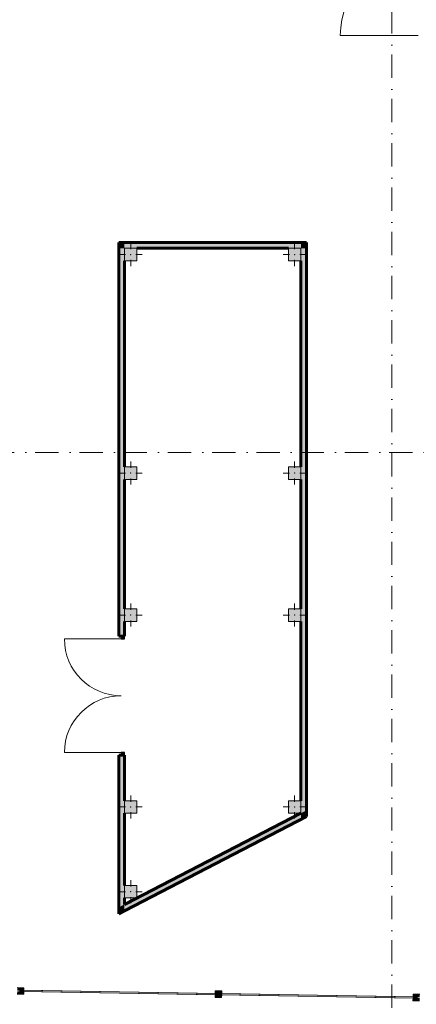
# Model space of a CAD drawing. Header units: millimetres. Extents: x -14761 to 157739, y -22400 to 107990.
# Tile 57 of 256: x 29907 to 35919, y 45643 to 60550. Entities that reach past the tile are written whole.
import ezdxf

# ---------------------------------------------------------------- set-up
doc = ezdxf.new("R2010")
doc.units = ezdxf.units.MM
doc.header["$MEASUREMENT"] = 0
doc.linetypes.add('Штрихпунктирная', pattern=[670.277762, 352.777767, -176.388884, 0, -141.111112])
for name, color, linetype in [('Конструктив - колонны ул сущ.', 7, 'Continuous'), ('Конструктив - Стены наружние фасад', 7, 'Continuous'), ('Конструктив - Фасадные стены сущ', 7, 'Continuous'), ('Местность - Забор', 7, 'Continuous'), ('Элемент Модели - Оси', 7, 'Continuous')]:
    doc.layers.add(name, color=color, linetype=linetype)

msp = doc.modelspace()

# ---------------------------------------------------------------- hatches: boundary and pattern name
at = {"layer": 'Конструктив - колонны ул сущ.', "linetype": 'Continuous', "lineweight": 0, "true_color": 0x000000}
for points in [[(31495, 56900), (31685, 56900), (31685, 57090), (31495, 57090)], [(33980, 56900), (34170, 56900), (34170, 57090), (33980, 57090)], [(31495, 53591), (31685, 53591), (31685, 53781), (31495, 53781)], [(33980, 53591), (34170, 53591), (34170, 53781), (33980, 53781)], [(31495, 51441), (31685, 51441), (31685, 51631), (31495, 51631)], [(33980, 51441), (34170, 51441), (34170, 51631), (33980, 51631)], [(31495, 48536), (31685, 48536), (31685, 48726), (31495, 48726)], [(33980, 48536), (34170, 48536), (34170, 48726), (33980, 48726)], [(31495, 47253), (31685, 47253), (31685, 47443), (31495, 47443)]]:
    msp.add_hatch(color=18, dxfattribs=at).paths.add_polyline_path(points)
at = {"layer": 'Конструктив - Фасадные стены сущ', "linetype": 'Continuous', "lineweight": 0, "true_color": 0x000000}
for points in [[(31495, 57090), (31410, 57175), (31410, 57090)], [(31495, 57175), (31410, 57175), (31495, 57090)], [(31495, 57090), (34170, 57090), (34170, 57175), (31495, 57175)], [(34170, 57090), (34255, 57090), (34255, 57175)], [(34170, 57090), (34255, 57175), (34170, 57175)], [(31495, 57090), (31410, 57090), (31410, 51215), (31495, 51215)], [(34170, 57090), (34170, 48536), (34255, 48580), (34255, 57090)], [(31445, 51215), (31445, 51175), (31495, 51175), (31495, 51215)], [(31495, 49415), (31410, 49415), (31410, 47111), (31495, 47155)], [(31495, 49415), (31495, 49455), (31445, 49455), (31445, 49415)], [(31495, 47059), (34170, 48441), (34170, 48536), (31495, 47155)], [(34170, 48536), (34255, 48485), (34255, 48580)], [(34170, 48536), (34170, 48441), (34255, 48485)], [(31495, 47155), (31410, 47015), (31495, 47059)], [(31410, 47111), (31410, 47015), (31495, 47155)]]:
    msp.add_hatch(color=18, dxfattribs=at).paths.add_polyline_path(points)
at = {"layer": 'Местность - Забор', "linetype": 'Continuous', "lineweight": 0, "true_color": 0x000000}
for points in [[(29900, 45851), (29900, 45841), (29870, 45842), (29869, 45797), (29969, 45795), (29970, 45840), (29940, 45841), (29940, 45851), (29970, 45850), (29970, 45895), (29870, 45897), (29870, 45852)], [(32899, 45787), (32899, 45807), (29940, 45856), (29939, 45836)], [(32899, 45802), (32899, 45792), (32869, 45793), (32868, 45748), (32968, 45746), (32969, 45791), (32939, 45792), (32939, 45802), (32969, 45801), (32970, 45846), (32870, 45848), (32869, 45803)], [(35899, 45738), (35899, 45758), (32939, 45807), (32939, 45787)], [(35939, 45752), (35969, 45752), (35970, 45797), (35870, 45798), (35869, 45753), (35899, 45753), (35899, 45743), (35869, 45743), (35868, 45698), (35968, 45697), (35969, 45742), (35939, 45742)]]:
    msp.add_hatch(color=18, dxfattribs=at).paths.add_polyline_path(points)

# ---------------------------------------------------------------- linework, layer by layer
at = {"layer": 'Конструктив - колонны ул сущ.', "color": 251, "linetype": 'Continuous', "lineweight": 5, "true_color": 0x575757}
for p, q in [((31590, 57075), (31590, 57170)), ((34075, 57075), (34075, 57170)), ((31510, 56995), (31415, 56995)), ((31670, 56995), (31765, 56995)), ((33995, 56995), (33900, 56995)), ((34155, 56995), (34250, 56995)), ((31590, 56915), (31590, 56820)), ((34075, 56915), (34075, 56820)), ((31590, 53766), (31590, 53861)), ((34075, 53766), (34075, 53861)), ((31510, 53686), (31415, 53686)), ((31670, 53686), (31765, 53686)), ((33995, 53686), (33900, 53686)), ((34155, 53686), (34250, 53686)), ((31590, 53606), (31590, 53511)), ((34075, 53606), (34075, 53511)), ((31590, 51616), (31590, 51711)), ((34075, 51616), (34075, 51711)), ((31510, 51536), (31415, 51536)), ((31590, 51456), (31590, 51361)), ((31670, 51536), (31765, 51536)), ((33995, 51536), (33900, 51536)), ((34075, 51456), (34075, 51361)), ((34155, 51536), (34250, 51536)), ((31590, 48711), (31590, 48806)), ((34075, 48711), (34075, 48806)), ((31510, 48631), (31415, 48631)), ((31670, 48631), (31765, 48631)), ((33995, 48631), (33900, 48631)), ((34155, 48631), (34250, 48631)), ((31590, 48551), (31590, 48456)), ((34075, 48551), (34075, 48456)), ((31590, 47428), (31590, 47523)), ((31510, 47348), (31415, 47348)), ((31590, 47268), (31590, 47173)), ((31670, 47348), (31765, 47348))]:
    msp.add_line(p, q, dxfattribs=at)
at = {"layer": 'Конструктив - колонны ул сущ.', "color": 251, "linetype": 'Continuous', "lineweight": 15, "true_color": 0x575757, "flags": 128}
for points in [[(31495, 56900), (31685, 56900), (31685, 57090), (31495, 57090)], [(33980, 56900), (34170, 56900), (34170, 57090), (33980, 57090)], [(31495, 53591), (31685, 53591), (31685, 53781), (31495, 53781)], [(33980, 53591), (34170, 53591), (34170, 53781), (33980, 53781)], [(31495, 51441), (31685, 51441), (31685, 51631), (31495, 51631)], [(33980, 51441), (34170, 51441), (34170, 51631), (33980, 51631)], [(31495, 48536), (31685, 48536), (31685, 48726), (31495, 48726)], [(33980, 48536), (34170, 48536), (34170, 48726), (33980, 48726)], [(31495, 47253), (31685, 47253), (31685, 47443), (31495, 47443)]]:
    msp.add_lwpolyline(points, close=True, dxfattribs=at)
at = {"layer": 'Конструктив - колонны ул сущ.', "color": 251, "linetype": 'Continuous', "lineweight": 5, "true_color": 0x575757}
for p in [(31590, 56995), (34075, 56995), (31590, 53686), (34075, 53686), (31590, 51536), (34075, 51536), (31590, 48631), (34075, 48631), (31590, 47348)]:
    msp.add_point(p, dxfattribs=at)
at = {"layer": 'Конструктив - Стены наружние фасад', "color": 251, "linetype": 'Continuous', "lineweight": 15, "true_color": 0x575757}
msp.add_line((35945, 60312), (34767, 60312), dxfattribs=at)
at = {"layer": 'Конструктив - Стены наружние фасад', "color": 251, "linetype": 'Continuous', "lineweight": 5, "true_color": 0x575757}
msp.add_arc((35945, 60312), 1178, 90, 180, dxfattribs=at)
at = {"layer": 'Конструктив - Фасадные стены сущ', "color": 251, "linetype": 'Continuous', "lineweight": 15, "true_color": 0x575757}
for p, q in [((31445, 51175), (30585, 51175)), ((31445, 49455), (30585, 49455))]:
    msp.add_line(p, q, dxfattribs=at)
at = {"layer": 'Конструктив - Фасадные стены сущ', "color": 251, "linetype": 'Continuous', "lineweight": 60, "true_color": 0x575757}
for p, q in [((31410, 51215), (31410, 51252)), ((31410, 51215), (31410, 51252)), ((31410, 51215), (31410, 51252)), ((31445, 51215), (31410, 51215)), ((31445, 51215), (31410, 51215)), ((31445, 51215), (31410, 51215)), ((31495, 51215), (31445, 51215)), ((31495, 51215), (31445, 51215)), ((31495, 51215), (31445, 51215)), ((31495, 51215), (31495, 51252)), ((31495, 51215), (31495, 51252)), ((31495, 51215), (31495, 51252)), ((31410, 49415), (31410, 49378)), ((31445, 49415), (31410, 49415)), ((31445, 49415), (31410, 49415)), ((31445, 49415), (31410, 49415)), ((31410, 49415), (31410, 49378)), ((31410, 49415), (31410, 49378)), ((31495, 49415), (31445, 49415)), ((31495, 49415), (31445, 49415)), ((31495, 49415), (31445, 49415)), ((31495, 49415), (31495, 49378)), ((31495, 49415), (31495, 49378)), ((31495, 49415), (31495, 49378))]:
    msp.add_line(p, q, dxfattribs=at)
at = {"layer": 'Конструктив - Фасадные стены сущ', "color": 251, "linetype": 'Continuous', "lineweight": 30, "true_color": 0x575757}
for p, q in [((31445, 51215), (31445, 51175)), ((31495, 51215), (31445, 51215)), ((31445, 51175), (31495, 51175)), ((31495, 51175), (31495, 51215)), ((31495, 49455), (31445, 49455)), ((31445, 49455), (31445, 49415)), ((31445, 49415), (31495, 49415)), ((31495, 49415), (31495, 49455))]:
    msp.add_line(p, q, dxfattribs=at)
at = {"layer": 'Конструктив - Фасадные стены сущ', "color": 251, "linetype": 'Continuous', "lineweight": 60, "true_color": 0x575757, "flags": 128}
for points in [[(31410, 57175), (31410, 57090)], [(34255, 57175), (31410, 57175)], [(34255, 57175), (34255, 57090)], [(31410, 57090), (31410, 51215)], [(31685, 57090), (33980, 57090)], [(34255, 48580), (34255, 57090)], [(31495, 53781), (31495, 56900)], [(34170, 56900), (34170, 53781)], [(31495, 51631), (31495, 53591)], [(34170, 53591), (34170, 51631)], [(31495, 51215), (31495, 51441)], [(34170, 51441), (34170, 48726)], [(31410, 49415), (31410, 47015)], [(31495, 48726), (31495, 49415)], [(31495, 47443), (31495, 48536)], [(34170, 48536), (31495, 47155)], [(31495, 47059), (34255, 48485)], [(34255, 48485), (34255, 48580)], [(31495, 47155), (31495, 47253)], [(31410, 47015), (31495, 47059)]]:
    msp.add_lwpolyline(points, dxfattribs=at)
at = {"layer": 'Конструктив - Фасадные стены сущ', "color": 251, "linetype": 'Continuous', "lineweight": 5, "true_color": 0x575757}
for centre, start, end in [((31445, 51175), 180, 270), ((31445, 49455), 90, 180)]:
    msp.add_arc(centre, 860, start, end, dxfattribs=at)
at = {"layer": 'Местность - Забор', "color": 7, "linetype": 'Continuous', "lineweight": 15}
for p, q in [((29869, 45797), (29969, 45795)), ((29870, 45897), (29970, 45895)), ((29940, 45851), (29940, 45841)), ((29940, 45851), (29970, 45850)), ((29940, 45841), (29970, 45840)), ((29970, 45840), (29969, 45795)), ((29970, 45895), (29970, 45850)), ((32869, 45793), (32868, 45748)), ((32870, 45848), (32869, 45803)), ((32869, 45803), (32899, 45802)), ((32869, 45793), (32899, 45792)), ((32870, 45848), (32970, 45846)), ((32899, 45802), (32899, 45792)), ((32939, 45802), (32939, 45792)), ((32939, 45802), (32969, 45801)), ((32939, 45792), (32969, 45791)), ((32969, 45791), (32968, 45746)), ((32970, 45846), (32969, 45801)), ((35870, 45798), (35869, 45753)), ((35870, 45798), (35970, 45797)), ((32868, 45748), (32968, 45746)), ((35869, 45743), (35868, 45698)), ((35868, 45698), (35968, 45697)), ((35869, 45753), (35899, 45753)), ((35869, 45743), (35899, 45743)), ((35899, 45753), (35899, 45743))]:
    msp.add_line(p, q, dxfattribs=at)
at = {"layer": 'Местность - Забор', "color": 7, "linetype": 'Continuous', "lineweight": 15, "flags": 128}
for points in [[(32899, 45787), (32899, 45807), (29940, 45856), (29939, 45836)], [(35899, 45738), (35899, 45758), (32939, 45807), (32939, 45787)]]:
    msp.add_lwpolyline(points, close=True, dxfattribs=at)
for points in [[(32869, 45788), (29969, 45835)], [(32869, 45808), (29970, 45855)], [(35869, 45758), (32969, 45806)], [(35869, 45738), (32969, 45786)]]:
    msp.add_lwpolyline(points, dxfattribs=at)
at = {"layer": 'Элемент Модели - Оси', "color": 7, "linetype": 'Штрихпунктирная', "lineweight": 15}
for p, q in [((35550, 92200), (35550, -1975)), ((-12761, 54000), (155650, 54000))]:
    msp.add_line(p, q, dxfattribs=at)

doc.saveas('drawing.dxf')
